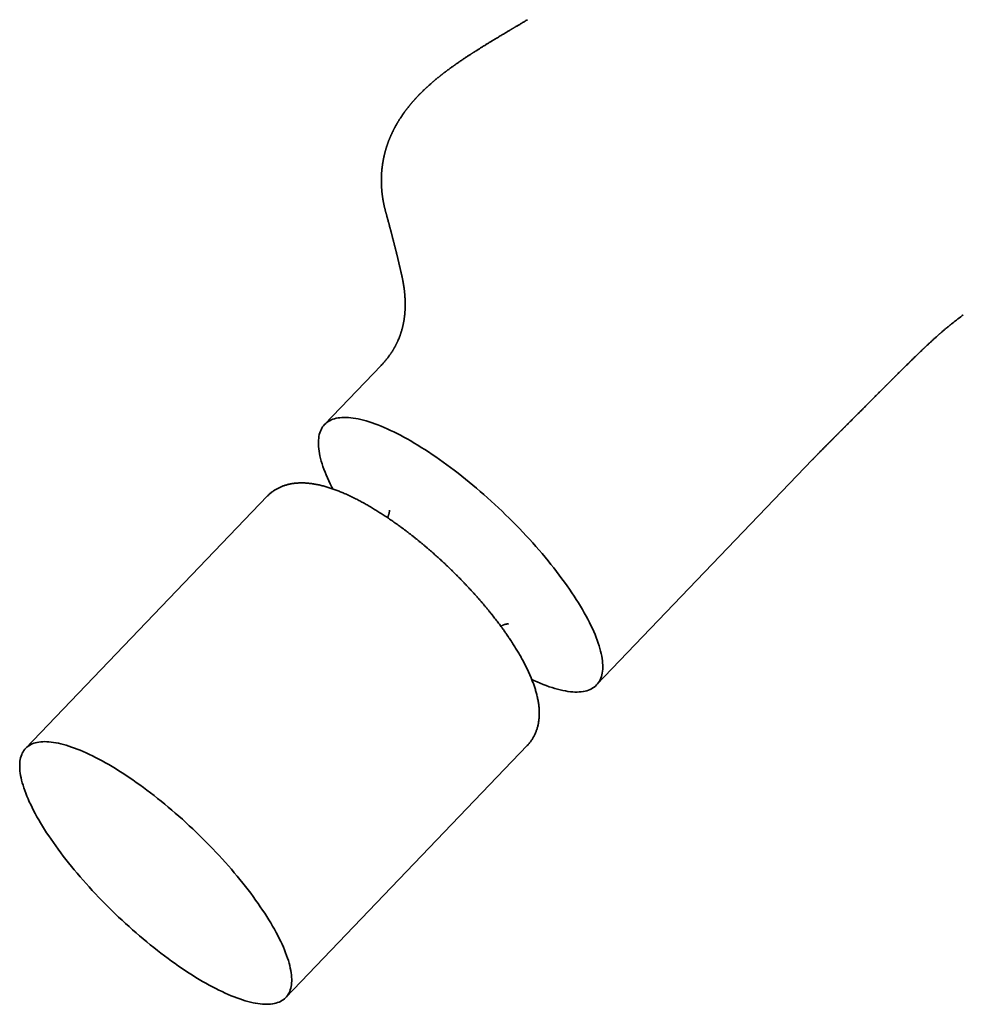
# Model space of a CAD drawing. Header units: millimetres. Extents: x 8 to 595, y 12 to 475.
# Tile 6 of 18: x 448 to 506, y 111 to 172. Entities that reach past the tile are written whole.
import ezdxf

# ---------------------------------------------------------------- set-up
doc = ezdxf.new("R2010")
doc.units = ezdxf.units.MM

msp = doc.modelspace()

# ---------------------------------------------------------------- linework, layer by layer
at = {"color": 7, "linetype": 'Continuous', "lineweight": 35}
for p, q in [((470.486, 159.848), (470.486, 159.848)), ((470.487, 159.849), (470.493, 159.827)), ((470.204, 150.502), (466.749, 146.896)), ((470.203, 150.501), (470.204, 150.502)), ((483.357, 130.985), (496.542, 144.748)), ((463.24, 142.51), (448.489, 127.112)), ((464.375, 111.893), (479.126, 127.291))]:
    msp.add_line(p, q, dxfattribs=at)
at = {"color": 7, "linetype": 'Continuous', "lineweight": 35, "flags": 128}
for points in [[(467.243, 142.962), (467.185, 143.075), (467.092, 143.264), (467.004, 143.451), (466.921, 143.634), (466.844, 143.815), (466.773, 143.992), (466.707, 144.165), (466.647, 144.335), (466.593, 144.501), (466.545, 144.664), (466.502, 144.822), (466.466, 144.976), (466.435, 145.127), (466.41, 145.273), (466.391, 145.414), (466.378, 145.552), (466.371, 145.684), (466.37, 145.813), (466.375, 145.936), (466.385, 146.055), (466.402, 146.168), (466.425, 146.277), (466.453, 146.381), (466.488, 146.48), (466.528, 146.573), (466.574, 146.661), (466.626, 146.744), (466.684, 146.822), (466.747, 146.894), (466.816, 146.961), (466.891, 147.022), (466.972, 147.078), (467.058, 147.128), (467.149, 147.172), (467.246, 147.211), (467.348, 147.245), (467.456, 147.272), (467.568, 147.294), (467.686, 147.31), (467.809, 147.32), (467.937, 147.325), (468.069, 147.324), (468.207, 147.317), (468.349, 147.304), (468.496, 147.286), (468.647, 147.262), (468.803, 147.232), (468.963, 147.197), (469.127, 147.156), (469.295, 147.109), (469.467, 147.057), (469.643, 146.999), (469.823, 146.935), (470.006, 146.866), (470.193, 146.792), (470.383, 146.712), (470.576, 146.627), (470.772, 146.537), (470.972, 146.441), (471.174, 146.341), (471.378, 146.235), (471.585, 146.124), (471.795, 146.009), (472.007, 145.888)], [(472.007, 145.888), (472.221, 145.763), (472.437, 145.633), (472.654, 145.498), (472.874, 145.359), (473.094, 145.216), (473.316, 145.068), (473.54, 144.916), (473.764, 144.76), (473.989, 144.6), (474.215, 144.436), (474.442, 144.269), (474.669, 144.097), (474.896, 143.923), (475.123, 143.744), (475.351, 143.563), (475.578, 143.378), (475.804, 143.19), (476.031, 143), (476.256, 142.806), (476.481, 142.61), (476.705, 142.411), (476.927, 142.21), (477.148, 142.007), (477.368, 141.802), (477.587, 141.595), (477.803, 141.385), (478.018, 141.175), (478.23, 140.962), (478.441, 140.749), (478.649, 140.534), (478.855, 140.318), (479.058, 140.101), (479.258, 139.883), (479.456, 139.664), (479.65, 139.445), (479.841, 139.226), (480.029, 139.007), (480.214, 138.787), (480.395, 138.568), (480.572, 138.349), (480.746, 138.13), (480.916, 137.912), (481.081, 137.694), (481.243, 137.478), (481.4, 137.262), (481.553, 137.048), (481.702, 136.834), (481.845, 136.623), (481.985, 136.412), (482.119, 136.204), (482.249, 135.997), (482.374, 135.793), (482.493, 135.591), (482.608, 135.39), (482.718, 135.193), (482.822, 134.998), (482.921, 134.805), (483.014, 134.616), (483.102, 134.429), (483.185, 134.246), (483.262, 134.066), (483.333, 133.889), (483.399, 133.715), (483.459, 133.545), (483.513, 133.379), (483.561, 133.217), (483.604, 133.058), (483.64, 132.904), (483.671, 132.754), (483.696, 132.607), (483.715, 132.466), (483.728, 132.329), (483.735, 132.196), (483.736, 132.068), (483.732, 131.944), (483.721, 131.826), (483.704, 131.712), (483.681, 131.603), (483.653, 131.499), (483.618, 131.401), (483.578, 131.307), (483.532, 131.219), (483.48, 131.136), (483.422, 131.058), (483.359, 130.986), (483.29, 130.919), (483.215, 130.858), (483.134, 130.802), (483.048, 130.752), (482.957, 130.708), (482.86, 130.669), (482.758, 130.636), (482.651, 130.608), (482.538, 130.586), (482.42, 130.57), (482.297, 130.56), (482.169, 130.555), (482.037, 130.556), (481.899, 130.563), (481.757, 130.576), (481.61, 130.594), (481.459, 130.618), (481.303, 130.648), (481.143, 130.684), (480.979, 130.725), (480.811, 130.771), (480.639, 130.824), (480.463, 130.882), (480.283, 130.945), (480.1, 131.014), (479.913, 131.088), (479.723, 131.168), (479.53, 131.253), (479.406, 131.31)], [(453.361, 126.238), (453.564, 126.122), (453.769, 126.001), (453.976, 125.876), (454.184, 125.746), (454.394, 125.612), (454.606, 125.474), (454.818, 125.332), (455.032, 125.186), (455.247, 125.036), (455.463, 124.882), (455.679, 124.724), (455.896, 124.563), (456.113, 124.398), (456.33, 124.23), (456.548, 124.059), (456.765, 123.885), (456.982, 123.707), (457.199, 123.527), (457.415, 123.344), (457.631, 123.159), (457.845, 122.97), (458.059, 122.78), (458.272, 122.587), (458.483, 122.392), (458.693, 122.195), (458.902, 121.997), (459.108, 121.796), (459.313, 121.594), (459.516, 121.391), (459.717, 121.186), (459.916, 120.98), (460.112, 120.774), (460.306, 120.566), (460.497, 120.357), (460.685, 120.148), (460.87, 119.939), (461.052, 119.729), (461.231, 119.519), (461.407, 119.309), (461.58, 119.099), (461.748, 118.89), (461.914, 118.681), (462.075, 118.472), (462.233, 118.264), (462.386, 118.057), (462.536, 117.851), (462.681, 117.646), (462.822, 117.443), (462.959, 117.24), (463.091, 117.04), (463.219, 116.841), (463.342, 116.644), (463.46, 116.449), (463.574, 116.255), (463.682, 116.065), (463.786, 115.876), (463.884, 115.69), (463.978, 115.507), (464.066, 115.326), (464.149, 115.148), (464.227, 114.973), (464.299, 114.802), (464.366, 114.633), (464.428, 114.468), (464.484, 114.306), (464.535, 114.148), (464.58, 113.994), (464.619, 113.843), (464.653, 113.696), (464.681, 113.553), (464.704, 113.414), (464.72, 113.28), (464.732, 113.149), (464.737, 113.023), (464.737, 112.902), (464.731, 112.785), (464.719, 112.672), (464.702, 112.565), (464.679, 112.462), (464.651, 112.364), (464.617, 112.27), (464.577, 112.182), (464.531, 112.099), (464.48, 112.021), (464.424, 111.947), (464.362, 111.88), (464.295, 111.817), (464.222, 111.759), (464.144, 111.707), (464.06, 111.661), (463.972, 111.619), (463.878, 111.583), (463.779, 111.553), (463.675, 111.528), (463.566, 111.508), (463.453, 111.494), (463.334, 111.485), (463.211, 111.482), (463.083, 111.484), (462.95, 111.492), (462.813, 111.505), (462.672, 111.524), (462.526, 111.548), (462.376, 111.578), (462.222, 111.613), (462.065, 111.654), (461.903, 111.7), (461.737, 111.751), (461.568, 111.807), (461.396, 111.869), (461.22, 111.936), (461.04, 112.009), (460.858, 112.086), (460.672, 112.168), (460.484, 112.256), (460.293, 112.348), (460.099, 112.446), (459.903, 112.548), (459.704, 112.655), (459.503, 112.767), (459.3, 112.883), (459.095, 113.004), (458.888, 113.129), (458.679, 113.259), (458.469, 113.393), (458.258, 113.531), (458.045, 113.673), (457.831, 113.819), (457.616, 113.969), (457.401, 114.123), (457.185, 114.281), (456.968, 114.442), (456.751, 114.607), (456.533, 114.775), (456.316, 114.946), (456.098, 115.12), (455.881, 115.297), (455.665, 115.478), (455.448, 115.661), (455.233, 115.846), (455.018, 116.034), (454.804, 116.225), (454.592, 116.418), (454.38, 116.613), (454.17, 116.809), (453.962, 117.008), (453.755, 117.208), (453.55, 117.41), (453.347, 117.614), (453.146, 117.819), (452.948, 118.024), (452.752, 118.231), (452.558, 118.439), (452.367, 118.647), (452.179, 118.857), (451.993, 119.066), (451.811, 119.276), (451.632, 119.486), (451.456, 119.696), (451.284, 119.906), (451.115, 120.115), (450.95, 120.324), (450.788, 120.533), (450.631, 120.741), (450.477, 120.948), (450.328, 121.154), (450.182, 121.359), (450.041, 121.562), (449.904, 121.764), (449.772, 121.965), (449.645, 122.164), (449.522, 122.361), (449.403, 122.556), (449.29, 122.749), (449.181, 122.94), (449.078, 123.129), (448.979, 123.315), (448.886, 123.498), (448.797, 123.679), (448.714, 123.857), (448.637, 124.032), (448.564, 124.203), (448.497, 124.372), (448.436, 124.537), (448.38, 124.699), (448.329, 124.857), (448.284, 125.011), (448.244, 125.162), (448.211, 125.309), (448.182, 125.452), (448.16, 125.59), (448.143, 125.725), (448.132, 125.855), (448.126, 125.981), (448.127, 126.103), (448.132, 126.22), (448.144, 126.332), (448.161, 126.44), (448.184, 126.543), (448.213, 126.641), (448.247, 126.734), (448.287, 126.823), (448.332, 126.906), (448.383, 126.984), (448.44, 127.057), (448.501, 127.125), (448.569, 127.188), (448.642, 127.245), (448.72, 127.297), (448.803, 127.344), (448.892, 127.386), (448.985, 127.422), (449.084, 127.452), (449.188, 127.477), (449.297, 127.497), (449.411, 127.511), (449.53, 127.52), (449.653, 127.523), (449.781, 127.521), (449.913, 127.513), (450.05, 127.5), (450.192, 127.481), (450.337, 127.457), (450.487, 127.427), (450.641, 127.392), (450.799, 127.351), (450.961, 127.305), (451.126, 127.254), (451.295, 127.197), (451.468, 127.136), (451.644, 127.068), (451.823, 126.996), (452.006, 126.919), (452.191, 126.836), (452.38, 126.749), (452.571, 126.656), (452.765, 126.559), (452.961, 126.457), (453.16, 126.35), (453.361, 126.238)]]:
    msp.add_lwpolyline(points, dxfattribs=at)
at = {"color": 7, "linetype": 'Continuous', "lineweight": 35}
for points, knots in [([(479.143, 171.618), (479.11, 171.599), (479.042, 171.558), (478.941, 171.498), (478.842, 171.439), (478.751, 171.385), (478.667, 171.336), (478.592, 171.291), (478.524, 171.25), (478.464, 171.215), (478.411, 171.184), (478.367, 171.157), (478.33, 171.135), (478.301, 171.118), (478.278, 171.104), (478.26, 171.094), (478.247, 171.086), (478.235, 171.079), (478.22, 171.07), (478.199, 171.057), (478.172, 171.041), (478.139, 171.021), (478.1, 170.998), (478.055, 170.971), (478.004, 170.941), (477.948, 170.908), (477.848, 170.848), (477.709, 170.765), (477.551, 170.67), (477.417, 170.589), (477.304, 170.521), (477.195, 170.456), (477.09, 170.392), (476.972, 170.32), (476.837, 170.238), (476.682, 170.143), (476.52, 170.044), (476.383, 169.959), (476.276, 169.892), (476.201, 169.845), (476.132, 169.802), (476.07, 169.763), (476.015, 169.728), (475.968, 169.698), (475.93, 169.674), (475.899, 169.654), (475.873, 169.638), (475.848, 169.622), (475.819, 169.603), (475.786, 169.582), (475.746, 169.556), (475.699, 169.526), (475.645, 169.491), (475.582, 169.45), (475.513, 169.405), (475.438, 169.356), (475.359, 169.303), (475.275, 169.248), (475.189, 169.19), (475.099, 169.129), (475.008, 169.067), (474.915, 169.004), (474.841, 168.952), (474.787, 168.914), (474.756, 168.893), (474.731, 168.875), (474.71, 168.86), (474.692, 168.848), (474.669, 168.831), (474.636, 168.808), (474.594, 168.778), (474.535, 168.735), (474.461, 168.682), (474.372, 168.617), (474.281, 168.55), (474.205, 168.493), (474.144, 168.447), (474.099, 168.413), (474.054, 168.379), (474.012, 168.347), (473.971, 168.315), (473.935, 168.287), (473.906, 168.265), (473.884, 168.247), (473.865, 168.232), (473.845, 168.217), (473.823, 168.199), (473.795, 168.177), (473.759, 168.148), (473.717, 168.115), (473.673, 168.079), (473.631, 168.045), (473.591, 168.012), (473.549, 167.977), (473.505, 167.941), (473.46, 167.903), (473.419, 167.869), (473.381, 167.836), (473.343, 167.803), (473.294, 167.762), (473.234, 167.709), (473.163, 167.646), (473.087, 167.578), (473.024, 167.521), (472.978, 167.479), (472.952, 167.454), (472.929, 167.433), (472.91, 167.415), (472.896, 167.402), (472.882, 167.388), (472.865, 167.373), (472.844, 167.353), (472.812, 167.322), (472.771, 167.283), (472.724, 167.237), (472.68, 167.193), (472.641, 167.154), (472.608, 167.121), (472.581, 167.094), (472.559, 167.072), (472.542, 167.055), (472.527, 167.039), (472.509, 167.021), (472.486, 166.997), (472.458, 166.968), (472.428, 166.936), (472.398, 166.904), (472.369, 166.873), (472.339, 166.841), (472.31, 166.809), (472.28, 166.777), (472.254, 166.747), (472.228, 166.719), (472.2, 166.687), (472.168, 166.652), (472.136, 166.614), (472.103, 166.577), (472.072, 166.54), (472.042, 166.505), (472.013, 166.471), (471.986, 166.438), (471.955, 166.401), (471.921, 166.359), (471.883, 166.313), (471.845, 166.265), (471.809, 166.219), (471.777, 166.178), (471.749, 166.141), (471.723, 166.106), (471.694, 166.068), (471.663, 166.026), (471.635, 165.987), (471.61, 165.953), (471.579, 165.911), (471.543, 165.86), (471.5, 165.797), (471.457, 165.735), (471.415, 165.671), (471.371, 165.605), (471.334, 165.546), (471.3, 165.493), (471.272, 165.447), (471.242, 165.398), (471.212, 165.349), (471.184, 165.301), (471.153, 165.247), (471.117, 165.185), (471.078, 165.114), (471.045, 165.054), (471.02, 165.007), (471.003, 164.974), (470.987, 164.942), (470.97, 164.91), (470.949, 164.869), (470.926, 164.823), (470.902, 164.774), (470.882, 164.732), (470.865, 164.696), (470.851, 164.664), (470.836, 164.633), (470.823, 164.603), (470.809, 164.572), (470.794, 164.538), (470.778, 164.503), (470.762, 164.466), (470.747, 164.43), (470.733, 164.395), (470.72, 164.365), (470.708, 164.336), (470.697, 164.307), (470.683, 164.272), (470.667, 164.233), (470.651, 164.19), (470.636, 164.15), (470.622, 164.112), (470.61, 164.078), (470.597, 164.042), (470.583, 164.002), (470.567, 163.956), (470.552, 163.908), (470.536, 163.861), (470.522, 163.816), (470.508, 163.772), (470.496, 163.73), (470.484, 163.69), (470.473, 163.651), (470.461, 163.611), (470.449, 163.568), (470.438, 163.524), (470.427, 163.482), (470.417, 163.445), (470.408, 163.409), (470.399, 163.373), (470.391, 163.336), (470.383, 163.302), (470.375, 163.27), (470.369, 163.24), (470.362, 163.209), (470.355, 163.175), (470.348, 163.142), (470.341, 163.109), (470.336, 163.081), (470.33, 163.053), (470.324, 163.02), (470.318, 162.983), (470.311, 162.944), (470.304, 162.904), (470.298, 162.865), (470.292, 162.826), (470.286, 162.79), (470.281, 162.754), (470.276, 162.716), (470.271, 162.681), (470.267, 162.65), (470.263, 162.621), (470.259, 162.589), (470.255, 162.556), (470.252, 162.523), (470.249, 162.493), (470.246, 162.469), (470.244, 162.447), (470.242, 162.425), (470.24, 162.401), (470.237, 162.372), (470.235, 162.341), (470.232, 162.309), (470.23, 162.279), (470.228, 162.249), (470.226, 162.214), (470.223, 162.167), (470.22, 162.111), (470.218, 162.05), (470.216, 161.989), (470.214, 161.927), (470.213, 161.861), (470.213, 161.797), (470.213, 161.735), (470.214, 161.677), (470.215, 161.621), (470.217, 161.565), (470.219, 161.511), (470.221, 161.464), (470.223, 161.425), (470.225, 161.39), (470.227, 161.353), (470.23, 161.318), (470.232, 161.289), (470.234, 161.264), (470.236, 161.24), (470.238, 161.212), (470.24, 161.183), (470.243, 161.15), (470.247, 161.117), (470.25, 161.082), (470.254, 161.049), (470.258, 161.014), (470.261, 160.981), (470.265, 160.952), (470.268, 160.925), (470.272, 160.898), (470.275, 160.869), (470.28, 160.837), (470.284, 160.806), (470.288, 160.779), (470.292, 160.754), (470.296, 160.727), (470.301, 160.696), (470.306, 160.661), (470.312, 160.626), (470.318, 160.591), (470.324, 160.557), (470.33, 160.525), (470.335, 160.497), (470.34, 160.471), (470.344, 160.448), (470.348, 160.427), (470.353, 160.404), (470.358, 160.377), (470.365, 160.346), (470.372, 160.314), (470.378, 160.283), (470.385, 160.251), (470.393, 160.215), (470.403, 160.173), (470.413, 160.13), (470.424, 160.085), (470.436, 160.038), (470.449, 159.986), (470.46, 159.942), (470.47, 159.905), (470.48, 159.869), (470.487, 159.843), (470.492, 159.827), (470.492, 159.826)], [0, 0, 0, 0, 0.006357, 0.0133, 0.019738, 0.025671, 0.031098, 0.036018, 0.040433, 0.044341, 0.047742, 0.050636, 0.053023, 0.054903, 0.056369, 0.057509, 0.058322, 0.058956, 0.059839, 0.061232, 0.063008, 0.065165, 0.067705, 0.070628, 0.073934, 0.077622, 0.081535, 0.093449, 0.104752, 0.112452, 0.11984, 0.126915, 0.133682, 0.140504, 0.150124, 0.160287, 0.170993, 0.182245, 0.18737, 0.192458, 0.197062, 0.201148, 0.204872, 0.208027, 0.210611, 0.212581, 0.214155, 0.215814, 0.217686, 0.21994, 0.222579, 0.225604, 0.229378, 0.23362, 0.23833, 0.243459, 0.248769, 0.254564, 0.260527, 0.266659, 0.27296, 0.279429, 0.286017, 0.288577, 0.29075, 0.292536, 0.293936, 0.295071, 0.296386, 0.298895, 0.301945, 0.305378, 0.311453, 0.317797, 0.32441, 0.331064, 0.334445, 0.337753, 0.340988, 0.34415, 0.34724, 0.350096, 0.352019, 0.353681, 0.355083, 0.356348, 0.358015, 0.360146, 0.362741, 0.366119, 0.369548, 0.372778, 0.375809, 0.37864, 0.382484, 0.385937, 0.389126, 0.392054, 0.394927, 0.398156, 0.403508, 0.409203, 0.415332, 0.421986, 0.424449, 0.426706, 0.4286, 0.430131, 0.431298, 0.432277, 0.433632, 0.435398, 0.437576, 0.441734, 0.445777, 0.449608, 0.453226, 0.455915, 0.45827, 0.460188, 0.461669, 0.462765, 0.464296, 0.466339, 0.468894, 0.471768, 0.474514, 0.477114, 0.479567, 0.482611, 0.485358, 0.487778, 0.489985, 0.492596, 0.495699, 0.498867, 0.501982, 0.505042, 0.508016, 0.510656, 0.513416, 0.516256, 0.519779, 0.52373, 0.527608, 0.531401, 0.534993, 0.537601, 0.540186, 0.543426, 0.546941, 0.550061, 0.552778, 0.55517, 0.560089, 0.565002, 0.569953, 0.574888, 0.579954, 0.585396, 0.58869, 0.592255, 0.59609, 0.60006, 0.603683, 0.607028, 0.612438, 0.617983, 0.623216, 0.626134, 0.628628, 0.630751, 0.633175, 0.636035, 0.639984, 0.643572, 0.646998, 0.649361, 0.6517, 0.654002, 0.656267, 0.658497, 0.660937, 0.6638, 0.666344, 0.669128, 0.671732, 0.67399, 0.675942, 0.678046, 0.680429, 0.683565, 0.686803, 0.68976, 0.692448, 0.694976, 0.697367, 0.700313, 0.703737, 0.707363, 0.710686, 0.714082, 0.717182, 0.72018, 0.723079, 0.725905, 0.728688, 0.731729, 0.735171, 0.738218, 0.740768, 0.743111, 0.745998, 0.748608, 0.751079, 0.753337, 0.755424, 0.757612, 0.760004, 0.762568, 0.764902, 0.766891, 0.768641, 0.771017, 0.773803, 0.77665, 0.779346, 0.782353, 0.785075, 0.787534, 0.790067, 0.792754, 0.795651, 0.797508, 0.799558, 0.801801, 0.804236, 0.806731, 0.808849, 0.810467, 0.811929, 0.813508, 0.815204, 0.817014, 0.819586, 0.821868, 0.823859, 0.82594, 0.828441, 0.831277, 0.835942, 0.840292, 0.84441, 0.848865, 0.853578, 0.858305, 0.862672, 0.866721, 0.870621, 0.874653, 0.878645, 0.882319, 0.88456, 0.887063, 0.889835, 0.892412, 0.894507, 0.896058, 0.897762, 0.899714, 0.901913, 0.904172, 0.906735, 0.908937, 0.911576, 0.914013, 0.916491, 0.91861, 0.920367, 0.922145, 0.924284, 0.926782, 0.928955, 0.930907, 0.932641, 0.934385, 0.936606, 0.939284, 0.941903, 0.944281, 0.946927, 0.949193, 0.951177, 0.953021, 0.954726, 0.956156, 0.957682, 0.959626, 0.961992, 0.964445, 0.96666, 0.968641, 0.971433, 0.974547, 0.977719, 0.980686, 0.984426, 0.988061, 0.99188, 0.994256, 0.996849, 0.999786, 1, 1, 1, 1]), ([(470.492, 159.828), (470.493, 159.824), (470.496, 159.812), (470.502, 159.791), (470.509, 159.765), (470.518, 159.733), (470.528, 159.698), (470.537, 159.665), (470.549, 159.621), (470.564, 159.567), (470.581, 159.506), (470.597, 159.446), (470.612, 159.391), (470.63, 159.327), (470.646, 159.266), (470.664, 159.201), (470.679, 159.144), (470.695, 159.086), (470.712, 159.023), (470.729, 158.958), (470.743, 158.905), (470.752, 158.87), (470.758, 158.849), (470.763, 158.83), (470.769, 158.808), (470.775, 158.783), (470.782, 158.759), (470.787, 158.738), (470.793, 158.715), (470.801, 158.687), (470.808, 158.657), (470.816, 158.629), (470.824, 158.599), (470.833, 158.564), (470.844, 158.52), (470.856, 158.475), (470.869, 158.425), (470.881, 158.377), (470.893, 158.331), (470.905, 158.285), (470.917, 158.239), (470.929, 158.194), (470.938, 158.156), (470.948, 158.118), (470.958, 158.078), (470.969, 158.035), (470.98, 157.991), (470.992, 157.944), (471.007, 157.887), (471.022, 157.829), (471.037, 157.768), (471.05, 157.715), (471.061, 157.672), (471.069, 157.64), (471.075, 157.616), (471.081, 157.589), (471.089, 157.559), (471.096, 157.53), (471.101, 157.508), (471.106, 157.491), (471.11, 157.474), (471.115, 157.454), (471.124, 157.417), (471.137, 157.365), (471.153, 157.299), (471.168, 157.237), (471.183, 157.177), (471.196, 157.121), (471.209, 157.069), (471.221, 157.019), (471.232, 156.974), (471.242, 156.929), (471.253, 156.885), (471.263, 156.843), (471.272, 156.804), (471.283, 156.759), (471.295, 156.708), (471.309, 156.647), (471.323, 156.588), (471.337, 156.529), (471.348, 156.482), (471.357, 156.445), (471.364, 156.414), (471.371, 156.383), (471.379, 156.349), (471.387, 156.314), (471.395, 156.278), (471.405, 156.235), (471.417, 156.184), (471.43, 156.129), (471.443, 156.072), (471.453, 156.026), (471.46, 155.995), (471.462, 155.986)], [0, 0, 0, 0, 0.003729, 0.009396, 0.016138, 0.024246, 0.033974, 0.043416, 0.049845, 0.068602, 0.085305, 0.097692, 0.115404, 0.128516, 0.147723, 0.162789, 0.178887, 0.192198, 0.208577, 0.227852, 0.243164, 0.249831, 0.254881, 0.259223, 0.265084, 0.272321, 0.278588, 0.283303, 0.288877, 0.296659, 0.304905, 0.312288, 0.318816, 0.328552, 0.339321, 0.352649, 0.363823, 0.378333, 0.390097, 0.400003, 0.414449, 0.425839, 0.435097, 0.443782, 0.455883, 0.466062, 0.477164, 0.490436, 0.502832, 0.521254, 0.536305, 0.549703, 0.563353, 0.569267, 0.575093, 0.581852, 0.590073, 0.59888, 0.604091, 0.607745, 0.611877, 0.617196, 0.623673, 0.640906, 0.657465, 0.675159, 0.68977, 0.704147, 0.718781, 0.730047, 0.743501, 0.753955, 0.764909, 0.778028, 0.786858, 0.795305, 0.813163, 0.82707, 0.843043, 0.859284, 0.872572, 0.880187, 0.888452, 0.896474, 0.904753, 0.914454, 0.924532, 0.932536, 0.94815, 0.96414, 0.97563, 0.993193, 1, 1, 1, 1]), ([(471.462, 155.986), (471.465, 155.973), (471.473, 155.939), (471.485, 155.884), (471.497, 155.825), (471.508, 155.774), (471.516, 155.73), (471.523, 155.694), (471.529, 155.664), (471.537, 155.621), (471.548, 155.561), (471.56, 155.49), (471.571, 155.424), (471.581, 155.36), (471.59, 155.302), (471.596, 155.253), (471.601, 155.219), (471.605, 155.19), (471.608, 155.166), (471.611, 155.145), (471.614, 155.123), (471.617, 155.094), (471.621, 155.057), (471.626, 155.015), (471.631, 154.972), (471.635, 154.932), (471.638, 154.893), (471.642, 154.855), (471.645, 154.82), (471.647, 154.79), (471.649, 154.767), (471.651, 154.745), (471.652, 154.72), (471.655, 154.689), (471.658, 154.642), (471.661, 154.581), (471.664, 154.514), (471.666, 154.46), (471.667, 154.422), (471.668, 154.39), (471.669, 154.358), (471.669, 154.321), (471.67, 154.281), (471.67, 154.24), (471.67, 154.2), (471.67, 154.159), (471.669, 154.118), (471.668, 154.08), (471.667, 154.046), (471.666, 154.01), (471.665, 153.969), (471.663, 153.923), (471.66, 153.872), (471.657, 153.819), (471.654, 153.768), (471.65, 153.714), (471.644, 153.653), (471.637, 153.582), (471.629, 153.505), (471.621, 153.438), (471.613, 153.381), (471.606, 153.337), (471.6, 153.295), (471.594, 153.258), (471.588, 153.223), (471.583, 153.191), (471.577, 153.158), (471.571, 153.126), (471.564, 153.09), (471.557, 153.053), (471.55, 153.018), (471.543, 152.988), (471.538, 152.963), (471.532, 152.938), (471.525, 152.908), (471.516, 152.871), (471.506, 152.829), (471.494, 152.781), (471.48, 152.728), (471.464, 152.671), (471.448, 152.614), (471.43, 152.555), (471.41, 152.492), (471.389, 152.429), (471.366, 152.363), (471.341, 152.295), (471.317, 152.23), (471.29, 152.163), (471.26, 152.09), (471.23, 152.02), (471.206, 151.967), (471.192, 151.937), (471.18, 151.911), (471.169, 151.888), (471.158, 151.866), (471.146, 151.841), (471.132, 151.812), (471.115, 151.779), (471.097, 151.743), (471.077, 151.706), (471.059, 151.672), (471.044, 151.644), (471.031, 151.62), (471.017, 151.595), (471.001, 151.567), (470.982, 151.534), (470.96, 151.496), (470.935, 151.453), (470.907, 151.407), (470.88, 151.364), (470.858, 151.331), (470.843, 151.307), (470.831, 151.288), (470.819, 151.27), (470.806, 151.25), (470.788, 151.224), (470.765, 151.19), (470.734, 151.146), (470.696, 151.093), (470.651, 151.03), (470.597, 150.959), (470.535, 150.88), (470.469, 150.799), (470.401, 150.718), (470.331, 150.639), (470.265, 150.566), (470.221, 150.52), (470.203, 150.501)], [0, 0, 0, 0, 0.007165, 0.019715, 0.030725, 0.040229, 0.048252, 0.054815, 0.059934, 0.064253, 0.078223, 0.09262, 0.102529, 0.113807, 0.126657, 0.133253, 0.139481, 0.144653, 0.148779, 0.151862, 0.155538, 0.160596, 0.167042, 0.174685, 0.182675, 0.18912, 0.195711, 0.202448, 0.208871, 0.213951, 0.217656, 0.220975, 0.225235, 0.230439, 0.23658, 0.249486, 0.261983, 0.270282, 0.277016, 0.281683, 0.286568, 0.29287, 0.300546, 0.307058, 0.313795, 0.320756, 0.32794, 0.33452, 0.339557, 0.345468, 0.352435, 0.360477, 0.369085, 0.378233, 0.387172, 0.394658, 0.405799, 0.417965, 0.430734, 0.444735, 0.452441, 0.459904, 0.467115, 0.473599, 0.479015, 0.485013, 0.490107, 0.495827, 0.501957, 0.508495, 0.514947, 0.520134, 0.524061, 0.527661, 0.533328, 0.539644, 0.547072, 0.55491, 0.564859, 0.574935, 0.585241, 0.595038, 0.606074, 0.618917, 0.629021, 0.641661, 0.655905, 0.664194, 0.678252, 0.69639, 0.702721, 0.708227, 0.713099, 0.717374, 0.721093, 0.725589, 0.731112, 0.73756, 0.744449, 0.75178, 0.758598, 0.763978, 0.767949, 0.772622, 0.778075, 0.784348, 0.791656, 0.800043, 0.809523, 0.818853, 0.825575, 0.829597, 0.833125, 0.836684, 0.840275, 0.845265, 0.852128, 0.860896, 0.871588, 0.884226, 0.898839, 0.915467, 0.934161, 0.950345, 0.967893, 0.98686, 1, 1, 1, 1]), ([(505.09, 153.081), (505.174, 153.146), (505.374, 153.301), (505.595, 153.471), (505.732, 153.575), (505.753, 153.591)], [0, 0, 0, 0, 0.378336, 0.904612, 1, 1, 1, 1]), ([(498.021, 146.251), (498.021, 146.251), (498.027, 146.257), (498.04, 146.27), (498.062, 146.292), (498.084, 146.315), (498.105, 146.335), (498.122, 146.352), (498.138, 146.369), (498.157, 146.388), (498.18, 146.411), (498.206, 146.436), (498.23, 146.46), (498.25, 146.48), (498.269, 146.499), (498.287, 146.518), (498.307, 146.538), (498.327, 146.558), (498.347, 146.578), (498.366, 146.597), (498.383, 146.613), (498.399, 146.629), (498.416, 146.647), (498.439, 146.67), (498.465, 146.695), (498.489, 146.719), (498.509, 146.74), (498.53, 146.76), (498.565, 146.795), (498.61, 146.84), (498.666, 146.896), (498.721, 146.951), (498.78, 147.01), (498.843, 147.073), (498.905, 147.135), (498.962, 147.192), (499.025, 147.255), (499.088, 147.318), (499.156, 147.387), (499.22, 147.45), (499.289, 147.52), (499.36, 147.591), (499.426, 147.657), (499.483, 147.714), (499.537, 147.768), (499.589, 147.82), (499.644, 147.875), (499.698, 147.93), (499.75, 147.981), (499.798, 148.029), (499.84, 148.072), (499.88, 148.112), (499.922, 148.155), (499.967, 148.2), (500.013, 148.246), (500.058, 148.291), (500.102, 148.335), (500.139, 148.372), (500.166, 148.4), (500.185, 148.418), (500.2, 148.434), (500.214, 148.447), (500.229, 148.463), (500.249, 148.482), (500.274, 148.507), (500.302, 148.536), (500.338, 148.572), (500.377, 148.612), (500.42, 148.654), (500.458, 148.693), (500.495, 148.729), (500.543, 148.778), (500.605, 148.84), (500.669, 148.905), (500.723, 148.959), (500.766, 149.002), (500.812, 149.048), (500.861, 149.097), (500.902, 149.139), (500.934, 149.17), (500.952, 149.188), (500.965, 149.202), (500.977, 149.213), (500.989, 149.225), (501.003, 149.24), (501.024, 149.261), (501.052, 149.289), (501.088, 149.325), (501.127, 149.364), (501.168, 149.404), (501.222, 149.459), (501.29, 149.527), (501.356, 149.593), (501.403, 149.64), (501.428, 149.666), (501.447, 149.685), (501.464, 149.701), (501.482, 149.719), (501.505, 149.742), (501.533, 149.77), (501.565, 149.802), (501.599, 149.836), (501.632, 149.869), (501.678, 149.915), (501.736, 149.972), (501.803, 150.039), (501.865, 150.101), (501.918, 150.154), (501.963, 150.198), (502.001, 150.236), (502.041, 150.276), (502.086, 150.32), (502.142, 150.376), (502.208, 150.441), (502.28, 150.512), (502.343, 150.574), (502.397, 150.627), (502.439, 150.668), (502.472, 150.701), (502.5, 150.729), (502.526, 150.754), (502.555, 150.783), (502.599, 150.825), (502.654, 150.879), (502.716, 150.939), (502.773, 150.995), (502.826, 151.047), (502.874, 151.093), (502.916, 151.134), (502.952, 151.168), (502.981, 151.196), (503.007, 151.222), (503.035, 151.248), (503.068, 151.28), (503.105, 151.316), (503.148, 151.357), (503.194, 151.401), (503.241, 151.446), (503.283, 151.486), (503.318, 151.519), (503.345, 151.545), (503.369, 151.567), (503.393, 151.591), (503.425, 151.62), (503.463, 151.656), (503.507, 151.698), (503.555, 151.743), (503.604, 151.789), (503.655, 151.836), (503.714, 151.891), (503.778, 151.95), (503.848, 152.015), (503.916, 152.077), (503.982, 152.137), (504.049, 152.197), (504.119, 152.261), (504.184, 152.319), (504.24, 152.369), (504.282, 152.406), (504.319, 152.438), (504.352, 152.467), (504.384, 152.494), (504.42, 152.526), (504.465, 152.565), (504.519, 152.612), (504.581, 152.665), (504.646, 152.72), (504.709, 152.773), (504.767, 152.821), (504.819, 152.864), (504.865, 152.901), (504.898, 152.928), (504.923, 152.948), (504.939, 152.961), (504.957, 152.975), (504.978, 152.992), (505.006, 153.015), (505.043, 153.044), (505.073, 153.067), (505.09, 153.081), (505.093, 153.083)], [0, 0, 0, 0, 0.000006, 0.00263, 0.005758, 0.009521, 0.012362, 0.014639, 0.01701, 0.01964, 0.022999, 0.027105, 0.030764, 0.033514, 0.035996, 0.038916, 0.04178, 0.044732, 0.047753, 0.05061, 0.053046, 0.05511, 0.05758, 0.06072, 0.065193, 0.068749, 0.071386, 0.074318, 0.077798, 0.086895, 0.093973, 0.102639, 0.11111, 0.120172, 0.130513, 0.138709, 0.145538, 0.158359, 0.166793, 0.175893, 0.186592, 0.19762, 0.207392, 0.215935, 0.223197, 0.231118, 0.239334, 0.247462, 0.25536, 0.262408, 0.268778, 0.27418, 0.280543, 0.287463, 0.294283, 0.300993, 0.307593, 0.313896, 0.317185, 0.31996, 0.322221, 0.323978, 0.326081, 0.328984, 0.33272, 0.337169, 0.341499, 0.348667, 0.354922, 0.360396, 0.365753, 0.371084, 0.381992, 0.393504, 0.399507, 0.405808, 0.412594, 0.419867, 0.427495, 0.431058, 0.433781, 0.435666, 0.43702, 0.438762, 0.440951, 0.443587, 0.44803, 0.453348, 0.459274, 0.465262, 0.471297, 0.483284, 0.49544, 0.500238, 0.50399, 0.506699, 0.508586, 0.511124, 0.51458, 0.51868, 0.523557, 0.528572, 0.533485, 0.538298, 0.548679, 0.55856, 0.567715, 0.575844, 0.581615, 0.587059, 0.592546, 0.598958, 0.606427, 0.61686, 0.627203, 0.637411, 0.644075, 0.650013, 0.655395, 0.658528, 0.661981, 0.666187, 0.671141, 0.680531, 0.689273, 0.697369, 0.704826, 0.711572, 0.717442, 0.722444, 0.726595, 0.729525, 0.733332, 0.738007, 0.743413, 0.748686, 0.755784, 0.762287, 0.768163, 0.773164, 0.776455, 0.779359, 0.782721, 0.786652, 0.792064, 0.798239, 0.804734, 0.811371, 0.818147, 0.825047, 0.834937, 0.843909, 0.852802, 0.861558, 0.869971, 0.878897, 0.889021, 0.895098, 0.900446, 0.905109, 0.909157, 0.912889, 0.91719, 0.923055, 0.929797, 0.937554, 0.946309, 0.953754, 0.960992, 0.96748, 0.972951, 0.977586, 0.979689, 0.981684, 0.983575, 0.985982, 0.989381, 0.993758, 0.999093, 1, 1, 1, 1]), ([(496.542, 144.748), (496.55, 144.756), (496.567, 144.774), (496.591, 144.798), (496.612, 144.821), (496.633, 144.842), (496.657, 144.867), (496.681, 144.892), (496.704, 144.916), (496.725, 144.938), (496.747, 144.96), (496.772, 144.986), (496.802, 145.017), (496.834, 145.049), (496.863, 145.079), (496.888, 145.106), (496.914, 145.132), (496.943, 145.162), (496.971, 145.19), (496.996, 145.216), (497.03, 145.251), (497.068, 145.29), (497.113, 145.335), (497.158, 145.381), (497.21, 145.434), (497.261, 145.486), (497.31, 145.535), (497.356, 145.582), (497.396, 145.622), (497.428, 145.655), (497.459, 145.686), (497.492, 145.719), (497.523, 145.75), (497.547, 145.775), (497.567, 145.795), (497.585, 145.813), (497.604, 145.832), (497.625, 145.854), (497.648, 145.877), (497.67, 145.899), (497.689, 145.918), (497.707, 145.936), (497.729, 145.958), (497.753, 145.982), (497.776, 146.005), (497.795, 146.024), (497.812, 146.042), (497.833, 146.063), (497.859, 146.089), (497.887, 146.117), (497.913, 146.143), (497.937, 146.167), (497.962, 146.192), (497.989, 146.22), (498.009, 146.239), (498.02, 146.25), (498.021, 146.251)], [0, 0, 0, 0, 0.015899, 0.033186, 0.045817, 0.05752, 0.073879, 0.091748, 0.106325, 0.118997, 0.132773, 0.148841, 0.168477, 0.192005, 0.210394, 0.226042, 0.242517, 0.261952, 0.282706, 0.298199, 0.312818, 0.350193, 0.374205, 0.401667, 0.44158, 0.478096, 0.505466, 0.54059, 0.570669, 0.58659, 0.607906, 0.632863, 0.654158, 0.671369, 0.683705, 0.695531, 0.707636, 0.722524, 0.740068, 0.755727, 0.768038, 0.779062, 0.793789, 0.812298, 0.829104, 0.842149, 0.852623, 0.865439, 0.886142, 0.906638, 0.924331, 0.94115, 0.958047, 0.97711, 0.99873, 1, 1, 1, 1]), ([(474.318, 138.173), (474.272, 138.216), (474.209, 138.277), (474.114, 138.366), (474.034, 138.441), (473.938, 138.531), (473.837, 138.624), (473.73, 138.722), (473.619, 138.822), (473.506, 138.924), (473.389, 139.027), (473.271, 139.131), (473.151, 139.235), (473.029, 139.34), (472.906, 139.445), (472.781, 139.55), (472.656, 139.654), (472.53, 139.758), (472.403, 139.861), (472.275, 139.963), (472.147, 140.065), (472.018, 140.166), (471.889, 140.267), (471.759, 140.366), (471.629, 140.464), (471.499, 140.561), (471.369, 140.658), (471.238, 140.753), (471.107, 140.846), (470.977, 140.939), (470.846, 141.03), (470.715, 141.12), (470.584, 141.209), (470.453, 141.296), (470.322, 141.382), (470.192, 141.467), (470.061, 141.55), (469.931, 141.631), (469.801, 141.711), (469.671, 141.79), (469.542, 141.867), (469.412, 141.942), (469.283, 142.016), (469.155, 142.088), (469.026, 142.158), (468.898, 142.227), (468.771, 142.294), (468.643, 142.359), (468.516, 142.422), (468.39, 142.484), (468.264, 142.544), (468.138, 142.602), (468.012, 142.658), (467.887, 142.712), (467.763, 142.764), (467.639, 142.815), (467.515, 142.863), (467.391, 142.909), (467.268, 142.953), (467.145, 142.995), (467.023, 143.035), (466.901, 143.073), (466.779, 143.108), (466.658, 143.141), (466.538, 143.172), (466.417, 143.2), (466.298, 143.225), (466.179, 143.248), (466.061, 143.268), (465.944, 143.285), (465.829, 143.299), (465.714, 143.311), (465.601, 143.319), (465.49, 143.325), (465.38, 143.328), (465.273, 143.327), (465.167, 143.324), (465.063, 143.318), (464.961, 143.309), (464.861, 143.298), (464.763, 143.283), (464.667, 143.266), (464.573, 143.246), (464.481, 143.224), (464.39, 143.199), (464.302, 143.171), (464.215, 143.141), (464.13, 143.109), (464.047, 143.073), (463.965, 143.036), (463.885, 142.995), (463.807, 142.953), (463.731, 142.907), (463.657, 142.86), (463.585, 142.81), (463.514, 142.757), (463.446, 142.702), (463.379, 142.645), (463.315, 142.586), (463.269, 142.54), (463.244, 142.514), (463.24, 142.51)], [0, 0, 0, 0, 0.011534, 0.016128, 0.023767, 0.03169, 0.040186, 0.049053, 0.058209, 0.067591, 0.077152, 0.086858, 0.096684, 0.106611, 0.116622, 0.126706, 0.136854, 0.147057, 0.15731, 0.167606, 0.177942, 0.188314, 0.198719, 0.209155, 0.219618, 0.230109, 0.240624, 0.251163, 0.261725, 0.272309, 0.282915, 0.293541, 0.304189, 0.314856, 0.325544, 0.336252, 0.34698, 0.357729, 0.368499, 0.379291, 0.390104, 0.40094, 0.411799, 0.422682, 0.43359, 0.444523, 0.455483, 0.466471, 0.477488, 0.488534, 0.499612, 0.510723, 0.521867, 0.533046, 0.544262, 0.555514, 0.566804, 0.578133, 0.5895, 0.600905, 0.612346, 0.623822, 0.635329, 0.646862, 0.658415, 0.669979, 0.68154, 0.693083, 0.704589, 0.716042, 0.727419, 0.738701, 0.749866, 0.760895, 0.771772, 0.782483, 0.793018, 0.803372, 0.813542, 0.82353, 0.833339, 0.842977, 0.85245, 0.861769, 0.870943, 0.879984, 0.888901, 0.897706, 0.90641, 0.915023, 0.923555, 0.932016, 0.940417, 0.948765, 0.957071, 0.965343, 0.973589, 0.981818, 0.990039, 0.998258, 1, 1, 1, 1]), ([(470.71, 141.669), (470.71, 141.669), (470.71, 141.669), (470.71, 141.666), (470.71, 141.66), (470.71, 141.652), (470.71, 141.64), (470.71, 141.625), (470.709, 141.608), (470.707, 141.588), (470.704, 141.565), (470.7, 141.539), (470.695, 141.51), (470.688, 141.479), (470.679, 141.445), (470.668, 141.409), (470.655, 141.37), (470.64, 141.329), (470.621, 141.286), (470.603, 141.246), (470.589, 141.22), (470.583, 141.209)], [0, 0, 0, 0, 0.029727, 0.082028, 0.134166, 0.186217, 0.238263, 0.290381, 0.342647, 0.395158, 0.448017, 0.50133, 0.555208, 0.609764, 0.665111, 0.721363, 0.778629, 0.837009, 0.896593, 0.957452, 1, 1, 1, 1]), ([(479.126, 127.291), (479.142, 127.308), (479.178, 127.346), (479.232, 127.408), (479.287, 127.476), (479.341, 127.546), (479.391, 127.619), (479.44, 127.693), (479.486, 127.77), (479.529, 127.848), (479.57, 127.929), (479.608, 128.011), (479.644, 128.095), (479.677, 128.181), (479.708, 128.269), (479.735, 128.359), (479.76, 128.45), (479.783, 128.544), (479.802, 128.64), (479.819, 128.738), (479.832, 128.838), (479.843, 128.94), (479.851, 129.044), (479.856, 129.151), (479.857, 129.261), (479.855, 129.373), (479.85, 129.487), (479.842, 129.604), (479.829, 129.724), (479.814, 129.845), (479.795, 129.97), (479.772, 130.096), (479.745, 130.224), (479.716, 130.349), (479.685, 130.471), (479.653, 130.589), (479.618, 130.708), (479.581, 130.827), (479.541, 130.946), (479.499, 131.066), (479.454, 131.186), (479.408, 131.306), (479.359, 131.427), (479.308, 131.547), (479.256, 131.668), (479.201, 131.79), (479.144, 131.911), (479.085, 132.033), (479.025, 132.155), (478.963, 132.277), (478.898, 132.399), (478.83, 132.527), (478.76, 132.654), (478.685, 132.787), (478.611, 132.915), (478.532, 133.048), (478.454, 133.177), (478.371, 133.31), (478.29, 133.44), (478.204, 133.574), (478.119, 133.703), (478.029, 133.838), (477.941, 133.968), (477.848, 134.103), (477.756, 134.233), (477.66, 134.369), (477.565, 134.499), (477.469, 134.63), (477.375, 134.756), (477.279, 134.882), (477.182, 135.009), (477.084, 135.135), (476.984, 135.261), (476.884, 135.387), (476.782, 135.513), (476.678, 135.639), (476.574, 135.765), (476.468, 135.89), (476.362, 136.016), (476.254, 136.141), (476.145, 136.266), (476.035, 136.39), (475.924, 136.515), (475.812, 136.638), (475.7, 136.762), (475.586, 136.885), (475.472, 137.007), (475.357, 137.129), (475.241, 137.25), (475.125, 137.371), (475.009, 137.49), (474.894, 137.607), (474.78, 137.721), (474.671, 137.829), (474.576, 137.923), (474.491, 138.005), (474.409, 138.085), (474.35, 138.142), (474.318, 138.173)], [0, 0, 0, 0, 0.006478, 0.01472, 0.022982, 0.031275, 0.039605, 0.047981, 0.056414, 0.064911, 0.073483, 0.082141, 0.090894, 0.099754, 0.108732, 0.117842, 0.127096, 0.136507, 0.146089, 0.155856, 0.165821, 0.175998, 0.1864, 0.197037, 0.207918, 0.219049, 0.230433, 0.242065, 0.253938, 0.266036, 0.278337, 0.290817, 0.303444, 0.316186, 0.327665, 0.339166, 0.350668, 0.362158, 0.373625, 0.385063, 0.396467, 0.407832, 0.419156, 0.430438, 0.441678, 0.452876, 0.464032, 0.475148, 0.486225, 0.497263, 0.508266, 0.519233, 0.531412, 0.542309, 0.554406, 0.565242, 0.577265, 0.588046, 0.600006, 0.610737, 0.622644, 0.633331, 0.645193, 0.655841, 0.667667, 0.678279, 0.690079, 0.700659, 0.711225, 0.721778, 0.732319, 0.742847, 0.753364, 0.76387, 0.774365, 0.78485, 0.795324, 0.805789, 0.816244, 0.826689, 0.837125, 0.84755, 0.857965, 0.868368, 0.878758, 0.889134, 0.899492, 0.909828, 0.920136, 0.930404, 0.940612, 0.950723, 0.960656, 0.970199, 0.978923, 0.985095, 0.991842, 1, 1, 1, 1]), ([(477.512, 134.572), (477.523, 134.578), (477.55, 134.594), (477.592, 134.616), (477.637, 134.637), (477.68, 134.655), (477.721, 134.67), (477.759, 134.683), (477.794, 134.692), (477.825, 134.7), (477.854, 134.706), (477.88, 134.711), (477.902, 134.714), (477.921, 134.716), (477.937, 134.717), (477.95, 134.718), (477.959, 134.718), (477.965, 134.718), (477.967, 134.718), (477.966, 134.718), (477.966, 134.718)], [0, 0, 0, 0, 0.046022, 0.111035, 0.174856, 0.237482, 0.298957, 0.359356, 0.418782, 0.477351, 0.535189, 0.59243, 0.649203, 0.705641, 0.761868, 0.818005, 0.874167, 0.930436, 0.986901, 1, 1, 1, 1])]:
    msp.add_open_spline(points, degree=3, knots=knots, dxfattribs=at)

doc.saveas('drawing.dxf')
